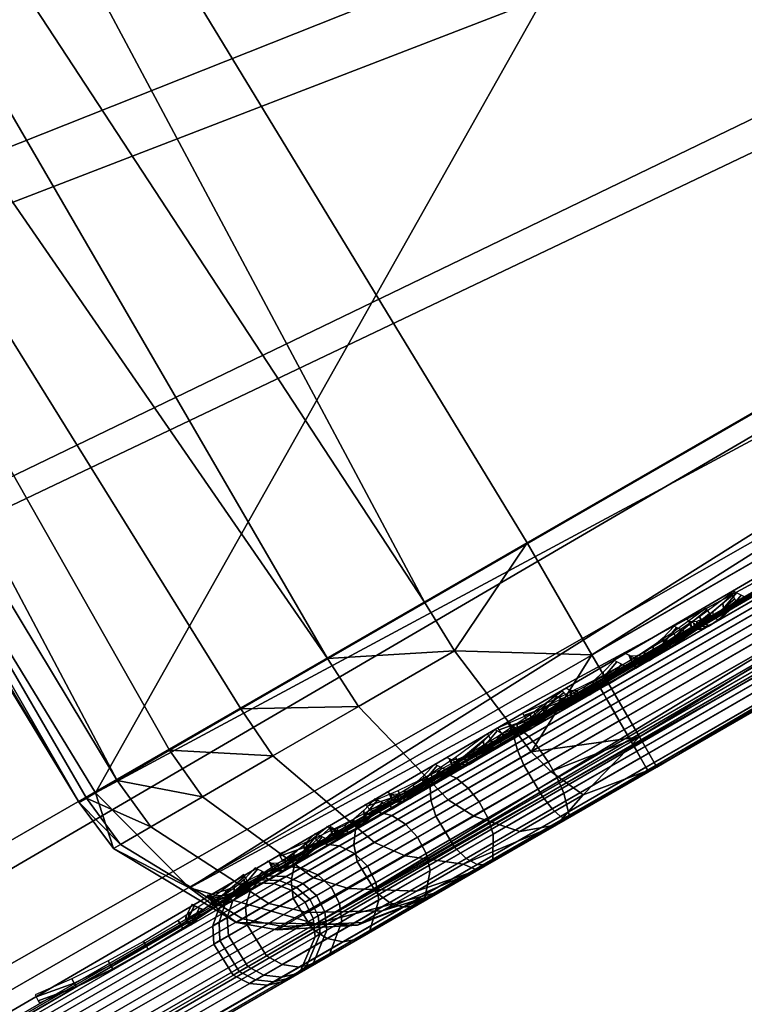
# Model space of a CAD drawing. Header units: inches. Extents: x 0 to 54.6, y -45.5 to 0.
# Tile 228 of 256: x 46.5 to 47.2, y -36 to -35.1. Entities that reach past the tile are written whole.
import ezdxf

# ---------------------------------------------------------------- set-up
doc = ezdxf.new("R2010")
doc.units = ezdxf.units.IN
doc.header["$LTSCALE"] = 0.03937
doc.header["$MEASUREMENT"] = 0
for name, color, linetype in [('A-FURN-3-ST', 151, 'Continuous'), ('A-FURN-3-ST-BK', 151, 'Continuous'), ('A-FURN-3-ST-SEAM', 250, 'Continuous'), ('A-FURN-3-STITCH', 15, 'Continuous')]:
    doc.layers.add(name, color=color, linetype=linetype)

msp = doc.modelspace()

# ---------------------------------------------------------------- meshes
at = {"layer": 'A-FURN-3-ST'}
mesh = msp.add_polyface(dxfattribs=at)
corners = [(50.34216, -33.89626, 5.125), (30.74314, -45.25044, 5.25), (30.72639, -45.22143, 5.125), (50.29641, -33.81702, 5.03349), (30.68064, -45.14219, 5.03349), (50.23391, -33.70876, 5), (30.61814, -45.03393, 5), (30.90904, -45.10013, 17.82031), (30.94959, -45.11727, 17.75622), (31.10011, -45.03035, 17.80906), (31.0708, -45.00666, 17.87714), (31.24602, -44.92143, 17.875), (31.26277, -44.95043, 17.75), (31.11916, -45.03334, 17.73366), (30.98109, -45.11306, 17.68525), (31.05277, -44.98726, 17.90692), (31.20027, -44.84218, 17.96651), (30.98069, -44.8886, 17.97274), (31.13777, -44.73393, 18), (30.9521, -44.84152, 17.97885), (30.80318, -44.9914, 17.9104), (30.77359, -44.94496, 17.91621), (30.63962, -45.08613, 17.8092), (30.60908, -45.04029, 17.81449), (30.8861, -45.08362, 17.84835), (49.77679, -34.11702, 17.96651), (49.82254, -34.19627, 17.875), (49.83929, -34.22527, 17.75), (29.74102, -43.61645, 5), (28.79832, -42.2417, 5), (27.79213, -40.91272, 5), (26.72466, -39.63244, 5), (25.59827, -38.40368, 5), (24.41544, -37.22915, 5), (23.17877, -36.11144, 5), (21.89101, -35.05302, 5), (20.55498, -34.05621, 5), (50.57542, -33.80027, 5.5), (30.52663, -45.37544, 5.5), (50.57542, -33.80027, 16.9), (30.52663, -45.37544, 16.9), (49.71429, -34.00877, 18), (30.24578, -43.29206, 18), (29.28707, -41.89366, 18), (28.26376, -40.54182, 18), (27.17811, -39.23952, 18), (26.03251, -37.98963, 18), (24.82949, -36.79491, 18), (23.57169, -35.65799, 18), (22.2619, -34.58139, 18), (20.90301, -33.56747, 18), (30.04711, -43.50881, 17.96252)]
mesh.append_faces([[corners[k] for k in face] for face in [(0, 1, 2), (3, 2, 4), (5, 4, 6), (7, 8, 9, 10), (10, 9, 11), (11, 9, 12), (12, 9, 13), (13, 9, 14), (10, 11, 15), (15, 11, 16), (15, 16, 17), (17, 16, 18), (17, 18, 19), (17, 19, 20), (20, 19, 21), (20, 21, 22), (22, 21, 23), (24, 7, 10, 15), (20, 24, 15, 17), (25, 18, 16), (26, 16, 11), (27, 11, 12), (6, 28, 5), (5, 28, 29), (5, 29, 30), (30, 31, 5), (5, 31, 32), (5, 32, 33), (33, 34, 5), (5, 34, 35), (5, 35, 36), (1, 37, 38), (38, 39, 40), (14, 12, 13), (18, 41, 42), (42, 41, 43), (43, 41, 44), (44, 41, 45), (45, 41, 46), (46, 41, 47), (47, 41, 48), (48, 41, 49), (49, 41, 50), (51, 21, 19), (42, 19, 18)]])
mesh = msp.add_polyface(dxfattribs=at)
corners = [(50.35891, -33.92527, 5.25), (30.74314, -45.25044, 5.25), (50.34216, -33.89626, 5.125), (30.72639, -45.22143, 5.125), (50.29641, -33.81702, 5.03349), (30.68064, -45.14219, 5.03349), (50.23391, -33.70876, 5), (50.42501, -33.66174, 5.04371), (49.90003, -33.90129, 17.97886), (49.71429, -34.00877, 18), (49.9266, -33.9497, 17.97284), (49.77679, -34.11702, 17.96651), (49.97613, -34.06163, 17.90712), (49.82254, -34.19627, 17.875), (49.98394, -34.08705, 17.87727), (49.98983, -34.12434, 17.80914), (50.14039, -34.0374, 17.75635), (50.14579, -33.99356, 17.82055), (50.27922, -33.95723, 17.67077), (50.29501, -33.90735, 17.72857), (50.40087, -33.88698, 17.5555), (50.42579, -33.8318, 17.60467), (50.35978, -33.92477, 17.50102), (50.24825, -33.98916, 17.60673), (50.12096, -34.06265, 17.68523), (49.9829, -34.14236, 17.73367), (49.83929, -34.22527, 17.75), (50.26794, -33.75225, 17.80955), (50.38748, -33.61922, 17.67779), (50.24323, -33.70269, 17.8146), (50.1042, -33.84697, 17.91054), (50.07859, -33.79796, 17.91618), (50.1429, -33.96526, 17.84867), (50.29668, -33.8764, 17.75389), (31.13777, -44.73393, 18), (31.20027, -44.84218, 17.96651), (31.24602, -44.92143, 17.875), (50.57542, -33.80027, 5.5), (50.57542, -33.80027, 16.9), (30.52663, -45.37544, 5.5), (30.52663, -45.37544, 16.9), (31.26277, -44.95043, 17.75), (50.56128, -33.80843, 17.06583), (50.51937, -33.83263, 17.22528), (50.45134, -33.8719, 17.37222)]
mesh.append_faces([[corners[k] for k in face] for face in [(0, 1, 2), (2, 3, 4), (4, 5, 6), (7, 4, 6), (8, 9, 10), (10, 9, 11), (10, 11, 12), (12, 11, 13), (12, 13, 14), (14, 13, 15), (14, 15, 16, 17), (17, 16, 18, 19), (19, 18, 20, 21), (22, 20, 23), (23, 20, 18), (23, 18, 24), (24, 18, 16), (24, 16, 25), (25, 16, 15), (25, 15, 26), (26, 15, 13), (27, 28, 29), (27, 29, 30), (30, 29, 31), (30, 31, 10), (10, 31, 8), (30, 10, 12, 32), (32, 12, 14, 17), (32, 17, 19, 33), (30, 32, 33, 27), (9, 34, 11), (11, 35, 13), (13, 36, 26), (0, 37, 1), (37, 38, 39), (40, 38, 41), (41, 38, 26), (26, 38, 42), (26, 42, 43), (43, 44, 26), (26, 44, 22), (26, 22, 23), (23, 24, 26), (26, 24, 25)]])
at = {"layer": 'A-FURN-3-ST-BK'}
mesh = msp.add_polyface(dxfattribs=at)
corners = [(46.89717, -35.63553, 18.0133), (46.99611, -35.57811, 18), (46.92595, -35.68253, 18.01935), (47.05861, -35.68636, 18.03349), (46.6332, -35.85232, 18.30031), (46.57111, -35.82479, 18.40772), (46.60067, -35.80763, 18.29774), (46.68304, -35.82341, 18.20229), (46.65117, -35.77832, 18.19846), (46.75104, -35.78397, 18.12013), (46.72005, -35.73834, 18.11527), (46.83342, -35.7362, 18.05798), (46.80348, -35.68992, 18.05237), (47, -35.78009, 18.08467), (46.92002, -35.82637, 18.11808), (47.01894, -35.79898, 18.11423), (46.94463, -35.84195, 18.14527), (46.84882, -35.86757, 18.17181), (45.94748, -33.85512, 18), (45.79504, -33.95181, 18.03372), (44.83571, -32.17218, 18), (44.3547, -32.32205, 18.6363), (44.42549, -32.45424, 18.45343), (45.50099, -34.04943, 18.6363), (45.52709, -34.12178, 18.45343), (46.56412, -35.82885, 18.52261), (45.56964, -34.09478, 18.27683), (45.66317, -34.03546, 18.13035), (46.58005, -35.8196, 18.6363), (44.46701, -32.42568, 18.27683), (44.68696, -32.27446, 18.03372), (44.55827, -32.36294, 18.13035), (48.6376, -32.16594, 31.54521)]
mesh.append_faces([[corners[k] for k in face] for face in [(0, 1, 2), (2, 1, 3), (4, 5, 6), (4, 6, 7), (7, 6, 8), (7, 8, 9), (9, 8, 10), (9, 10, 11), (11, 10, 12), (11, 12, 2), (2, 12, 0), (11, 2, 13, 14), (14, 13, 15, 16), (17, 9, 11, 14), (1, 0, 18), (18, 0, 19), (18, 19, 20), (21, 22, 23), (23, 22, 24), (23, 24, 25), (25, 24, 26), (25, 26, 5), (5, 26, 6), (6, 26, 27), (6, 27, 8), (8, 27, 10), (10, 27, 12), (12, 27, 19), (12, 19, 0), (25, 28, 23), (26, 24, 22, 29), (30, 19, 27, 31), (31, 27, 26, 29), (28, 32, 23)]])
mesh = msp.add_polyface(dxfattribs=at)
corners = [(49.74756, -33.99076, 31.54521), (46.58005, -35.8196, 18.6363), (48.19674, -34.94986, 25.089), (46.67053, -35.91116, 18.62707), (48.31317, -35.02226, 25.07069), (46.79226, -35.94601, 18.60214), (48.35159, -35.02998, 25.06236), (48.42673, -35.02692, 25.04348), (49.95978, -34.11723, 31.51105), (50.08034, -34.0861, 31.47705), (46.9128, -35.91488, 18.56815), (49.83803, -34.08235, 31.53598), (46.92595, -35.68253, 18.01935), (47.05861, -35.68636, 18.03349), (47, -35.78009, 18.08467), (47.10437, -35.76561, 18.125), (47.01894, -35.79898, 18.11423), (47.05028, -35.82151, 18.18181), (46.98897, -35.85693, 18.20739), (46.94463, -35.84195, 18.14527), (47.12111, -35.79461, 18.25), (47.02467, -35.8503, 18.27618), (46.99611, -35.57811, 18), (49.71429, -34.00877, 18), (49.77679, -34.11702, 18.03349), (49.82254, -34.19627, 18.125), (49.83929, -34.22527, 18.25), (48.60507, -32.18524, 18), (49.90025, -33.90165, 17.97886), (45.94748, -33.85512, 18), (48.6376, -32.16594, 31.54521)]
mesh.append_faces([[corners[k] for k in face] for face in [(0, 1, 2), (2, 1, 3), (2, 3, 4), (4, 3, 5), (4, 5, 6), (6, 5, 7), (6, 7, 8), (9, 7, 10), (10, 7, 5), (6, 8, 4), (4, 8, 11), (4, 11, 2), (2, 11, 0), (12, 13, 14), (14, 13, 15), (14, 15, 16), (16, 15, 17), (16, 17, 18, 19), (15, 20, 17), (17, 20, 21), (17, 21, 18), (22, 23, 13), (13, 23, 24), (13, 24, 15), (15, 24, 25), (15, 25, 20), (20, 25, 26), (27, 28, 23), (22, 29, 23), (23, 29, 27), (0, 30, 1), (10, 20, 9), (9, 20, 26), (10, 21, 20)]])
mesh = msp.add_polyface(dxfattribs=at)
corners = [(46.94463, -35.84195, 18.14527), (46.98897, -35.85693, 18.20739), (46.93439, -35.88845, 18.24855), (46.87849, -35.8802, 18.19518), (46.88934, -35.91447, 18.30294), (46.82391, -35.91176, 18.26112), (46.85632, -35.93355, 18.36783), (46.7839, -35.93489, 18.33978), (46.83699, -35.94471, 18.4397), (46.76048, -35.94844, 18.42691), (46.83242, -35.94735, 18.51477), (46.75495, -35.95164, 18.51791), (46.79226, -35.94601, 18.60214), (46.9128, -35.91488, 18.56815), (46.90833, -35.91747, 18.45386), (47.02467, -35.8503, 18.27618), (46.94841, -35.89432, 18.34923), (46.71584, -35.94452, 18.51928), (46.67053, -35.91116, 18.62707), (46.59712, -35.87324, 18.52232), (46.58005, -35.8196, 18.6363), (46.56412, -35.82885, 18.52261), (46.60402, -35.86924, 18.4089), (46.57111, -35.82479, 18.40772), (46.6332, -35.85232, 18.30031), (46.84882, -35.86757, 18.17181), (46.92002, -35.82637, 18.11808), (46.79007, -35.90157, 18.24282), (46.747, -35.92649, 18.32751), (46.72179, -35.94107, 18.42131), (46.75104, -35.78397, 18.12013), (46.68304, -35.82341, 18.20229)]
mesh.append_faces([[corners[k] for k in face] for face in [(0, 1, 2, 3), (3, 2, 4, 5), (5, 4, 6, 7), (7, 6, 8, 9), (9, 8, 10, 11), (11, 10, 12), (12, 10, 13), (13, 10, 14), (14, 10, 8), (14, 8, 6), (1, 15, 2), (15, 16, 2), (2, 16, 4), (4, 16, 6), (6, 16, 14), (11, 12, 17), (17, 12, 18), (17, 18, 19), (19, 18, 20), (19, 20, 21), (19, 21, 22), (22, 21, 23), (22, 23, 24), (3, 25, 26, 0), (25, 3, 5, 27), (27, 5, 7, 28), (28, 7, 9, 29), (29, 9, 11, 17), (30, 25, 27, 31), (31, 27, 28, 24), (24, 28, 29, 22), (22, 29, 17, 19), (14, 16, 13), (13, 16, 15)]])
at = {"layer": 'A-FURN-3-ST-SEAM'}
mesh = msp.add_polyface(dxfattribs=at)
corners = [(49.79514, -34.16602, 17.85626), (49.78824, -34.15408, 17.86752), (49.94094, -34.06592, 17.85115), (49.94605, -34.07888, 17.84008), (50.09656, -33.97607, 17.79962), (50.09987, -33.99008, 17.78915), (50.2465, -33.8895, 17.70966), (50.24806, -33.90452, 17.70024), (50.25543, -33.86954, 17.73687), (50.24897, -33.87726, 17.72231), (50.10049, -33.959, 17.82983), (50.0967, -33.96518, 17.81367), (49.93949, -34.05195, 17.88312), (49.93864, -34.05643, 17.86601), (49.78183, -34.14298, 17.9), (49.78356, -34.14597, 17.88263), (43.58951, -37.71812, 17.9), (50.25367, -33.92059, 17.69539), (50.10638, -34.00562, 17.78376), (49.9535, -34.09389, 17.83438), (49.80349, -34.18049, 17.85046), (43.61117, -37.75564, 17.85046), (43.60281, -37.74116, 17.85626), (43.62809, -37.78494, 17.85881), (43.62001, -37.77095, 17.85149), (49.81234, -34.19581, 17.85149), (49.82041, -34.2098, 17.85881), (49.9625, -34.10911, 17.83539), (49.97173, -34.12244, 17.8426), (50.11555, -34.02075, 17.78471), (50.12596, -34.03339, 17.79153), (50.26299, -33.93562, 17.69624), (50.27455, -33.94761, 17.70238), (50.2983, -33.95812, 17.72581), (50.14537, -34.04641, 17.81756), (49.98664, -34.13805, 17.87012), (49.8309, -34.22797, 17.88681), (43.63858, -37.80311, 17.88681), (43.63695, -37.80029, 17.92169), (43.63938, -37.80449, 17.90452), (49.8317, -34.22935, 17.90452), (49.82927, -34.22515, 17.92169), (49.99024, -34.13782, 17.88753), (49.99052, -34.13205, 17.90441), (50.15182, -34.04453, 17.83402), (50.15486, -34.03717, 17.84999), (50.29506, -33.88651, 17.7763), (50.28332, -33.8751, 17.76948), (50.12231, -33.96806, 17.86609), (50.13279, -33.9802, 17.87367), (49.95519, -34.06455, 17.92143), (49.96435, -34.07744, 17.92944), (49.79121, -34.15922, 17.939), (49.79909, -34.17286, 17.94716), (43.59888, -37.73436, 17.939), (43.60676, -37.748, 17.94716), (50.2711, -33.86865, 17.75821), (50.11217, -33.96041, 17.85357), (49.94721, -34.05565, 17.90819), (49.78536, -34.14909, 17.92554), (43.59304, -37.72423, 17.92554), (43.62429, -37.77837, 17.94586), (49.81662, -34.20323, 17.94586), (49.98168, -34.10793, 17.92817), (50.14991, -34.01081, 17.87246), (50.31198, -33.91723, 17.77522), (43.63175, -37.79128, 17.93618), (49.82407, -34.21614, 17.93618), (49.9876, -34.12172, 17.91865), (50.15427, -34.02549, 17.86346), (50.30748, -33.95466, 17.74063)]
mesh.append_faces([[corners[k] for k in face] for face in [(0, 1, 2, 3), (3, 2, 4, 5), (5, 4, 6, 7), (8, 9, 10), (10, 9, 11), (10, 11, 12), (12, 11, 13), (12, 13, 14), (14, 13, 15), (14, 15, 16), (7, 17, 18, 5), (5, 18, 19, 3), (3, 19, 20, 0), (0, 20, 21, 22), (23, 24, 25, 26), (26, 25, 27, 28), (28, 27, 29, 30), (30, 29, 31, 32), (32, 33, 34, 30), (30, 34, 35, 28), (28, 35, 36, 26), (26, 36, 37, 23), (38, 39, 40, 41), (41, 40, 42, 43), (43, 42, 44, 45), (46, 47, 48, 49), (49, 48, 50, 51), (51, 50, 52, 53), (53, 52, 54, 55), (47, 56, 57, 48), (48, 57, 58, 50), (50, 58, 59, 52), (56, 8, 57), (57, 8, 10), (57, 10, 58), (58, 10, 12), (58, 12, 59), (59, 12, 14), (59, 14, 60), (55, 61, 62, 53), (53, 62, 63, 51), (51, 63, 64, 49), (49, 64, 65, 46), (61, 66, 67, 62), (62, 67, 68, 63), (63, 68, 69, 64), (66, 38, 41, 67), (67, 41, 43, 68), (68, 43, 45, 69), (1, 15, 13, 2), (2, 13, 11, 4), (4, 11, 9, 6), (24, 21, 20, 25), (25, 20, 19, 27), (27, 19, 18, 29), (29, 18, 17, 31), (39, 37, 36, 40), (40, 36, 35, 42), (42, 35, 34, 44), (44, 34, 33, 70)]])
mesh = msp.add_polyface(dxfattribs=at)
corners = [(49.93873, -34.06719, 31.5102), (49.95501, -34.07371, 31.50712), (47.83822, -35.29584, 22.90059), (47.82195, -35.28932, 22.90367), (48.88207, -34.67725, 18.13248), (48.88896, -34.68919, 18.14374), (49.79514, -34.16602, 18.14374), (49.78824, -34.15408, 18.13248), (49.81234, -34.19581, 18.14851), (49.80349, -34.18049, 18.14954), (48.89732, -34.70367, 18.14954), (48.90616, -34.71899, 18.14851), (47.8594, -35.32334, 22.89929), (47.85141, -35.30753, 22.89901), (49.9682, -34.0854, 31.50554), (49.97618, -34.10121, 31.50582), (49.97816, -34.11873, 31.50782), (47.86137, -35.34086, 22.90129), (48.91424, -34.73298, 18.14119), (49.82041, -34.2098, 18.14119), (49.8317, -34.22935, 18.09548), (49.8309, -34.22797, 18.11319), (48.92473, -34.75115, 18.11319), (48.92553, -34.75253, 18.09548), (47.11239, -35.79751, 18.11319), (47.11319, -35.79889, 18.09548), (47.83458, -35.38239, 22.91378), (47.84853, -35.37249, 22.90894), (49.96532, -34.15036, 31.51547), (49.95137, -34.16026, 31.52031), (49.93464, -34.16432, 31.525), (47.81785, -35.38644, 22.91847), (48.9231, -34.74833, 18.07831), (49.82927, -34.22515, 18.07831), (49.91531, -34.08757, 18.052), (49.92231, -34.10171, 18.04391), (49.79909, -34.17286, 18.05284), (49.79121, -34.15922, 18.061), (48.89291, -34.69604, 18.05284), (48.88504, -34.6824, 18.061), (47.76536, -35.32884, 22.9232), (47.76644, -35.3464, 22.92543), (49.88323, -34.12428, 31.53196), (49.88215, -34.10671, 31.52973), (49.88752, -34.09011, 31.52605), (47.77073, -35.31224, 22.91952), (48.87919, -34.67227, 18.07446), (49.78536, -34.14909, 18.07446), (49.9109, -34.07661, 18.06536), (49.78183, -34.14298, 18.1), (48.87566, -34.66615, 18.1), (47.06332, -35.71251, 18.1), (47.78848, -35.29384, 22.91254), (49.90526, -34.07171, 31.51907), (49.78356, -34.14597, 18.11737), (49.9101, -34.06892, 18.0907), (48.87739, -34.66914, 18.11737), (47.06504, -35.7155, 18.11737), (47.80467, -35.28848, 22.9078), (49.92146, -34.06635, 31.51433), (49.90185, -34.15402, 31.5316), (47.78506, -35.37615, 22.92507), (48.91045, -34.72641, 18.05414), (49.81662, -34.20323, 18.05414), (49.91737, -34.16227, 31.52896), (47.80058, -35.3844, 22.92243), (48.9179, -34.73931, 18.06382), (49.82407, -34.21614, 18.06382), (49.91998, -34.07802, 18.12293), (49.91368, -34.07084, 18.10793)]
mesh.append_faces([[corners[k] for k in face] for face in [(0, 1, 2, 3), (4, 5, 6, 7), (8, 9, 10, 11), (12, 13, 14, 15), (15, 16, 17, 12), (11, 18, 19, 8), (20, 21, 22, 23), (23, 22, 24, 25), (26, 27, 28, 29), (29, 30, 31, 26), (23, 32, 33, 20), (34, 35, 36, 37), (37, 36, 38, 39), (40, 41, 42, 43), (43, 44, 45, 40), (39, 46, 47, 37), (37, 47, 48, 34), (49, 48, 47), (49, 47, 50), (50, 47, 46), (50, 46, 51), (52, 45, 53), (53, 45, 44), (54, 55, 49), (54, 49, 56), (56, 49, 50), (56, 50, 57), (58, 52, 59), (59, 52, 53), (60, 42, 41, 61), (62, 38, 36, 63), (64, 60, 61, 65), (66, 62, 63, 67), (30, 64, 65, 31), (32, 66, 67, 33), (16, 28, 27, 17), (18, 22, 21, 19), (1, 14, 13, 2), (5, 10, 9, 6), (59, 0, 3, 58), (56, 4, 7, 54), (54, 7, 68, 69)]])
mesh = msp.add_polyface(dxfattribs=at)
corners = [(31.05813, -44.98383, 17.83805), (31.04935, -44.97298, 17.8491), (31.21126, -44.8795, 17.86752), (31.21816, -44.89144, 17.85626), (37.40359, -41.30436, 17.86752), (37.41048, -41.3163, 17.85626), (43.59592, -37.72922, 17.86752), (43.60281, -37.74116, 17.85626), (49.78824, -34.15408, 17.86752), (49.79514, -34.16602, 17.85626), (43.58951, -37.71812, 17.9), (49.78356, -34.14597, 17.88263), (43.59123, -37.72111, 17.88263), (37.39718, -41.29326, 17.9), (37.39891, -41.29625, 17.88263), (31.20486, -44.8684, 17.9), (31.20658, -44.87139, 17.88263), (31.04452, -44.96097, 17.88252), (31.04214, -44.96633, 17.86392), (31.03751, -44.96502, 17.88096), (43.61117, -37.75564, 17.85046), (37.41884, -41.33078, 17.85046), (31.22652, -44.90592, 17.85046), (31.06746, -44.99775, 17.83236), (31.08298, -45.02786, 17.84056), (31.07613, -45.01316, 17.83337), (31.23536, -44.92123, 17.85149), (31.24344, -44.93522, 17.85881), (37.42768, -41.34609, 17.85149), (37.43576, -41.36008, 17.85881), (43.62001, -37.77095, 17.85149), (43.62809, -37.78494, 17.85881), (43.63858, -37.80311, 17.88681), (37.44625, -41.37825, 17.88681), (31.25393, -44.95339, 17.88681), (31.08879, -45.04874, 17.86802), (30.92688, -45.14221, 17.8117), (30.92567, -45.11869, 17.78583), (31.08132, -45.04928, 17.90224), (31.08662, -45.05183, 17.8854), (31.25472, -44.95477, 17.90452), (31.2523, -44.95057, 17.92169), (37.44705, -41.37963, 17.90452), (37.44462, -41.37543, 17.92169), (43.63938, -37.80449, 17.90452), (43.63695, -37.80029, 17.92169), (43.60676, -37.748, 17.94716), (43.59888, -37.73436, 17.939), (37.40656, -41.3095, 17.939), (37.41443, -41.32314, 17.94716), (31.21423, -44.88464, 17.939), (31.22211, -44.89828, 17.94716), (31.04036, -44.98503, 17.91922), (31.04687, -44.99945, 17.92722), (49.79121, -34.15922, 17.939), (49.78536, -34.14909, 17.92554), (43.59304, -37.72423, 17.92554), (37.40071, -41.29937, 17.92554), (31.20839, -44.87451, 17.92554), (31.03677, -44.9736, 17.90601), (49.78183, -34.14298, 17.9), (31.06462, -45.0297, 17.92594), (31.23964, -44.92865, 17.94586), (37.43197, -41.35351, 17.94586), (43.62429, -37.77837, 17.94586), (31.07369, -45.04167, 17.91645), (31.24709, -44.94156, 17.93618), (37.43942, -41.36642, 17.93618), (43.63175, -37.79128, 17.93618)]
mesh.append_faces([[corners[k] for k in face] for face in [(0, 1, 2, 3), (3, 2, 4, 5), (5, 4, 6, 7), (7, 6, 8, 9), (10, 11, 12), (10, 12, 13), (13, 12, 14), (13, 14, 15), (15, 14, 16), (15, 16, 17), (17, 16, 18), (17, 18, 19), (7, 20, 21, 5), (5, 21, 22, 3), (3, 22, 23, 0), (24, 25, 26, 27), (27, 26, 28, 29), (29, 28, 30, 31), (31, 32, 33, 29), (29, 33, 34, 27), (27, 34, 35, 24), (24, 35, 36, 37), (38, 39, 40, 41), (41, 40, 42, 43), (43, 42, 44, 45), (46, 47, 48, 49), (49, 48, 50, 51), (51, 50, 52, 53), (54, 55, 56, 47), (47, 56, 57, 48), (48, 57, 58, 50), (50, 58, 59, 52), (56, 60, 10), (56, 10, 57), (57, 10, 13), (57, 13, 58), (58, 13, 15), (58, 15, 17), (58, 17, 59), (59, 17, 19), (53, 61, 62, 51), (51, 62, 63, 49), (49, 63, 64, 46), (61, 65, 66, 62), (62, 66, 67, 63), (63, 67, 68, 64), (65, 38, 41, 66), (66, 41, 43, 67), (67, 43, 45, 68), (1, 18, 16, 2), (2, 16, 14, 4), (4, 14, 12, 6), (6, 12, 11, 8), (25, 23, 22, 26), (26, 22, 21, 28), (28, 21, 20, 30), (39, 35, 34, 40), (40, 34, 33, 42), (42, 33, 32, 44)]])
mesh = msp.add_polyface(dxfattribs=at)
corners = [(47.82195, -35.28932, 22.90367), (47.83822, -35.29584, 22.90059), (46.77983, -35.90691, 18.59733), (46.76355, -35.90038, 18.6004), (47.06972, -35.72361, 18.13248), (47.07662, -35.73555, 18.14374), (48.88896, -34.68919, 18.14374), (48.88207, -34.67725, 18.13248), (48.90616, -34.71899, 18.14851), (48.89732, -34.70367, 18.14954), (47.08498, -35.75003, 18.14954), (47.09382, -35.76534, 18.14851), (47.01641, -35.78962, 18.15862), (47.02505, -35.80504, 18.15762), (46.801, -35.9344, 18.59602), (46.79302, -35.9186, 18.59574), (47.85141, -35.30753, 22.89901), (47.8594, -35.32334, 22.89929), (47.86137, -35.34086, 22.90129), (46.80298, -35.95192, 18.59803), (47.0317, -35.81987, 18.15049), (47.1019, -35.77934, 18.14119), (48.91424, -34.73298, 18.14119), (47.11319, -35.79889, 18.09548), (47.11239, -35.79751, 18.11319), (47.03671, -35.8412, 18.12321), (47.03405, -35.84458, 18.10596), (46.77619, -35.99345, 18.61051), (46.79014, -35.98356, 18.60568), (47.84853, -35.37249, 22.90894), (47.83458, -35.38239, 22.91378), (47.81785, -35.38644, 22.91847), (46.75945, -35.99751, 18.6152), (47.02826, -35.84231, 18.08924), (47.11076, -35.79468, 18.07831), (48.9231, -34.74833, 18.07831), (48.92553, -34.75253, 18.09548), (48.88504, -34.6824, 18.061), (48.89291, -34.69604, 18.05284), (47.08057, -35.74239, 18.05284), (47.07269, -35.72875, 18.061), (46.70697, -35.9399, 18.61993), (46.70805, -35.95747, 18.62216), (47.76644, -35.3464, 22.92543), (47.76536, -35.32884, 22.9232), (47.77073, -35.31224, 22.91952), (46.71234, -35.9233, 18.61626), (47.06685, -35.71863, 18.07446), (48.87919, -34.67227, 18.07446), (47.06332, -35.71251, 18.1), (46.98507, -35.75769, 18.11036), (46.73008, -35.9049, 18.60928), (47.78848, -35.29384, 22.91254), (47.06504, -35.7155, 18.11737), (48.87566, -34.66615, 18.1), (46.99019, -35.75872, 18.12728), (46.74628, -35.89954, 18.60453), (47.80467, -35.28848, 22.9078), (47.78506, -35.37615, 22.92507), (46.72667, -35.98721, 18.62181), (47.01088, -35.82313, 18.0657), (46.99309, -35.7929, 18.06443), (47.0981, -35.77277, 18.05414), (48.91045, -34.72641, 18.05414), (47.80058, -35.3844, 22.92243), (46.74218, -35.99546, 18.61916), (47.02022, -35.83494, 18.07513), (47.10555, -35.78567, 18.06382), (48.9179, -34.73931, 18.06382), (48.92473, -34.75115, 18.11319), (47.00692, -35.77579, 18.15297), (48.87739, -34.66914, 18.11737)]
mesh.append_faces([[corners[k] for k in face] for face in [(0, 1, 2, 3), (4, 5, 6, 7), (8, 9, 10, 11), (11, 10, 12, 13), (14, 15, 16, 17), (17, 18, 19, 14), (13, 20, 21, 11), (11, 21, 22, 8), (23, 24, 25, 26), (27, 28, 29, 30), (30, 31, 32, 27), (26, 33, 34, 23), (23, 34, 35, 36), (37, 38, 39, 40), (41, 42, 43, 44), (44, 45, 46, 41), (40, 47, 48, 37), (49, 48, 47), (49, 47, 50), (51, 46, 52), (52, 46, 45), (53, 54, 49), (53, 49, 55), (56, 51, 57), (57, 51, 52), (58, 43, 42, 59), (60, 61, 39, 62), (62, 39, 38, 63), (64, 58, 59, 65), (66, 60, 62, 67), (67, 62, 63, 68), (31, 64, 65, 32), (33, 66, 67, 34), (34, 67, 68, 35), (18, 29, 28, 19), (20, 25, 24, 21), (21, 24, 69, 22), (1, 16, 15, 2), (70, 12, 10, 5), (5, 10, 9, 6), (57, 0, 3, 56), (53, 4, 7, 71)]])
mesh = msp.add_polyface(dxfattribs=at)
corners = [(46.86567, -35.84142, 18.21795), (46.87882, -35.84975, 18.22659), (46.93915, -35.81492, 18.1811), (46.92791, -35.80549, 18.17102), (47.00692, -35.77579, 18.15297), (46.99782, -35.76512, 18.14201), (47.07662, -35.73555, 18.14374), (47.06972, -35.72361, 18.13248), (47.02505, -35.80504, 18.15762), (47.01641, -35.78962, 18.15862), (46.94974, -35.82811, 18.18629), (46.95819, -35.84365, 18.18537), (46.8904, -35.86237, 18.23104), (46.89867, -35.87801, 18.23025), (46.84209, -35.89027, 18.28967), (46.85022, -35.90599, 18.28905), (46.85322, -35.92291, 18.28465), (46.90268, -35.89436, 18.22463), (46.96344, -35.85928, 18.17881), (47.0317, -35.81987, 18.15049), (47.03405, -35.84458, 18.10596), (47.03671, -35.8412, 18.12321), (46.96313, -35.88368, 18.15375), (46.95709, -35.88901, 18.1379), (46.89762, -35.9215, 18.20314), (46.88859, -35.92856, 18.18955), (46.87663, -35.92986, 18.17637), (46.94804, -35.88863, 18.12253), (47.02826, -35.84231, 18.08924), (47.07269, -35.72875, 18.061), (47.08057, -35.74239, 18.05284), (46.99309, -35.7929, 18.06443), (46.98681, -35.77834, 18.07238), (46.90802, -35.84201, 18.09973), (46.90329, -35.82656, 18.10703), (46.8323, -35.88573, 18.15683), (46.82895, -35.86948, 18.16309), (46.83058, -35.85504, 18.17342), (46.90264, -35.81343, 18.11909), (46.9836, -35.76669, 18.08549), (47.06685, -35.71863, 18.07446), (46.98507, -35.75769, 18.11036), (46.90896, -35.80163, 18.14195), (46.84123, -35.84073, 18.19302), (46.99019, -35.75872, 18.12728), (47.06332, -35.71251, 18.1), (46.91739, -35.80075, 18.15749), (46.8526, -35.83816, 18.20635), (46.85056, -35.91569, 18.15783), (46.92606, -35.8721, 18.1009), (47.01088, -35.82313, 18.0657), (46.86338, -35.92549, 18.16525), (46.93725, -35.88285, 18.10956), (47.02022, -35.83494, 18.07513), (46.8443, -35.95229, 18.26785), (47.06504, -35.7155, 18.11737)]
mesh.append_faces([[corners[k] for k in face] for face in [(0, 1, 2, 3), (3, 2, 4, 5), (5, 4, 6, 7), (8, 9, 10, 11), (11, 10, 12, 13), (13, 12, 14, 15), (15, 16, 17, 13), (13, 17, 18, 11), (11, 18, 19, 8), (20, 21, 22, 23), (23, 22, 24, 25), (25, 26, 27, 23), (23, 27, 28, 20), (29, 30, 31, 32), (32, 31, 33, 34), (34, 33, 35, 36), (36, 37, 38, 34), (34, 38, 39, 32), (32, 39, 40, 29), (41, 40, 39), (41, 39, 42), (42, 39, 38), (42, 38, 43), (44, 45, 41), (44, 41, 46), (46, 41, 42), (46, 42, 47), (47, 42, 43), (48, 35, 33, 49), (49, 33, 31, 50), (51, 48, 49, 52), (52, 49, 50, 53), (26, 51, 52, 27), (27, 52, 53, 28), (16, 54, 24, 17), (17, 24, 22, 18), (18, 22, 21, 19), (1, 12, 10, 2), (2, 10, 9, 4), (47, 0, 3, 46), (46, 3, 5, 44), (44, 5, 7, 55)]])
mesh = msp.add_polyface(dxfattribs=at)
corners = [(46.75689, -35.90423, 18.43234), (46.77336, -35.91064, 18.43441), (46.79419, -35.89861, 18.35633), (46.77837, -35.89183, 18.35179), (46.82971, -35.87811, 18.28619), (46.81501, -35.87067, 18.27943), (46.87882, -35.84975, 18.22659), (46.86567, -35.84142, 18.21795), (46.85022, -35.90599, 18.28905), (46.84209, -35.89027, 18.28967), (46.80715, -35.91044, 18.35867), (46.81517, -35.92622, 18.35826), (46.78666, -35.92227, 18.43548), (46.79463, -35.93808, 18.43529), (46.78194, -35.92499, 18.51703), (46.7899, -35.94081, 18.51708), (46.79302, -35.9186, 18.59574), (46.801, -35.9344, 18.59602), (46.80298, -35.95192, 18.59803), (46.79164, -35.95847, 18.51744), (46.79647, -35.95568, 18.43394), (46.81744, -35.94357, 18.3553), (46.85322, -35.92291, 18.28465), (46.88859, -35.92856, 18.18955), (46.89762, -35.9215, 18.20314), (46.8443, -35.95229, 18.26785), (46.83283, -35.96075, 18.25722), (46.80574, -35.97455, 18.34401), (46.7925, -35.98404, 18.33687), (46.78313, -35.98761, 18.42878), (46.76885, -35.99769, 18.42552), (46.77792, -35.99061, 18.5188), (46.76341, -36.00083, 18.51966), (46.79014, -35.98356, 18.60568), (46.77619, -35.99345, 18.61051), (46.77646, -35.98769, 18.32994), (46.8185, -35.96342, 18.24692), (46.87663, -35.92986, 18.17637), (46.82895, -35.86948, 18.16309), (46.8323, -35.88573, 18.15683), (46.77066, -35.92132, 18.23163), (46.76844, -35.90442, 18.23653), (46.77192, -35.8889, 18.24461), (46.83058, -35.85504, 18.17342), (46.84123, -35.84073, 18.19302), (46.90264, -35.81343, 18.11909), (46.78647, -35.87235, 18.25936), (46.8526, -35.83816, 18.20635), (46.79985, -35.86861, 18.27036), (46.76171, -35.89063, 18.3457), (46.7891, -35.95117, 18.23241), (46.85056, -35.91569, 18.15783), (46.75977, -35.98531, 18.3241), (46.74465, -35.97683, 18.3202), (46.80326, -35.9602, 18.23822), (46.86338, -35.92549, 18.16525), (46.77983, -35.90691, 18.59733), (46.76857, -35.9134, 18.51731), (46.8904, -35.86237, 18.23104)]
mesh.append_faces([[corners[k] for k in face] for face in [(0, 1, 2, 3), (3, 2, 4, 5), (5, 4, 6, 7), (8, 9, 10, 11), (11, 10, 12, 13), (13, 12, 14, 15), (15, 14, 16, 17), (17, 18, 19, 15), (15, 19, 20, 13), (13, 20, 21, 11), (11, 21, 22, 8), (23, 24, 25, 26), (26, 25, 27, 28), (28, 27, 29, 30), (30, 29, 31, 32), (32, 31, 33, 34), (28, 35, 36, 26), (26, 36, 37, 23), (38, 39, 40, 41), (41, 42, 43, 38), (44, 45, 43), (44, 43, 46), (46, 43, 42), (47, 44, 48), (48, 44, 46), (48, 46, 49), (50, 40, 39, 51), (52, 53, 50, 54), (54, 50, 51, 55), (35, 52, 54, 36), (36, 54, 55, 37), (18, 33, 31, 19), (19, 31, 29, 20), (20, 29, 27, 21), (21, 27, 25, 22), (56, 16, 14, 57), (57, 14, 12, 1), (1, 12, 10, 2), (2, 10, 9, 4), (4, 9, 58, 6), (49, 3, 5, 48), (48, 5, 7, 47)]])
mesh = msp.add_polyface(dxfattribs=at)
corners = [(46.76355, -35.90038, 18.6004), (46.77983, -35.90691, 18.59733), (46.76857, -35.9134, 18.51731), (46.75194, -35.90709, 18.51786), (46.77336, -35.91064, 18.43441), (46.75689, -35.90423, 18.43234), (46.77619, -35.99345, 18.61051), (46.75945, -35.99751, 18.6152), (46.74613, -36.0052, 18.52049), (46.76341, -36.00083, 18.51966), (46.75181, -36.00192, 18.42236), (46.76885, -35.99769, 18.42552), (46.77646, -35.98769, 18.32994), (46.7925, -35.98404, 18.33687), (46.76844, -35.90442, 18.23653), (46.77066, -35.92132, 18.23163), (46.72608, -35.94706, 18.31967), (46.72467, -35.92969, 18.32296), (46.69994, -35.96215, 18.41767), (46.69901, -35.9445, 18.41918), (46.69392, -35.96562, 18.52173), (46.6931, -35.94791, 18.52134), (46.70805, -35.95747, 18.62216), (46.70697, -35.9399, 18.61993), (46.71234, -35.9233, 18.61626), (46.69889, -35.93107, 18.52068), (46.70462, -35.92776, 18.42165), (46.7295, -35.9134, 18.32839), (46.77192, -35.8889, 18.24461), (46.78647, -35.87235, 18.25936), (46.74651, -35.89542, 18.33792), (46.72283, -35.90909, 18.42636), (46.71745, -35.9122, 18.51949), (46.73008, -35.9049, 18.60928), (46.76171, -35.89063, 18.3457), (46.73934, -35.90355, 18.42955), (46.73419, -35.90652, 18.5186), (46.74628, -35.89954, 18.60453), (46.72667, -35.98721, 18.62181), (46.71258, -35.99535, 18.52167), (46.71858, -35.99188, 18.41791), (46.74465, -35.97683, 18.3202), (46.7891, -35.95117, 18.23241), (46.74218, -35.99546, 18.61916), (46.7284, -36.00342, 18.5212), (46.73427, -36.00003, 18.4197), (46.75977, -35.98531, 18.3241), (46.77837, -35.89183, 18.35179)]
mesh.append_faces([[corners[k] for k in face] for face in [(0, 1, 2, 3), (3, 2, 4, 5), (6, 7, 8, 9), (9, 8, 10, 11), (11, 10, 12, 13), (14, 15, 16, 17), (17, 16, 18, 19), (19, 18, 20, 21), (21, 20, 22, 23), (23, 24, 25, 21), (21, 25, 26, 19), (19, 26, 27, 17), (17, 27, 28, 14), (29, 28, 30), (30, 28, 27), (30, 27, 31), (31, 27, 26), (31, 26, 32), (32, 26, 25), (32, 25, 33), (33, 25, 24), (34, 29, 30), (34, 30, 35), (35, 30, 31), (35, 31, 36), (36, 31, 32), (36, 32, 37), (37, 32, 33), (38, 22, 20, 39), (39, 20, 18, 40), (40, 18, 16, 41), (41, 16, 15, 42), (43, 38, 39, 44), (44, 39, 40, 45), (45, 40, 41, 46), (7, 43, 44, 8), (8, 44, 45, 10), (10, 45, 46, 12), (37, 0, 3, 36), (36, 3, 5, 35), (35, 5, 47, 34)]])
at = {"layer": 'A-FURN-3-STITCH'}
mesh = msp.add_polymesh((7, 4), dxfattribs=at)
for k, corner in enumerate([(46.9919, -35.74302, 17.95579), (46.99295, -35.74489, 17.9543), (46.99506, -35.74865, 17.95138), (46.99613, -35.75054, 17.94995), (47.02734, -35.7275, 17.96146), (47.02971, -35.73154, 17.96373), (47.03182, -35.7353, 17.96081), (47.03156, -35.73502, 17.95562), (47.0623, -35.71029, 17.96462), (47.06468, -35.71433, 17.96689), (47.06679, -35.71809, 17.96397), (47.06653, -35.71781, 17.95878), (47.09658, -35.69149, 17.96524), (47.09896, -35.69553, 17.96751), (47.10107, -35.69929, 17.96459), (47.10081, -35.69901, 17.9594), (47.12997, -35.67123, 17.96332), (47.13234, -35.67526, 17.96559), (47.13446, -35.67902, 17.96267), (47.1342, -35.67874, 17.95748), (47.16225, -35.64961, 17.95887), (47.16462, -35.65365, 17.96114), (47.16674, -35.65741, 17.95822), (47.16648, -35.65713, 17.95303), (47.19323, -35.62679, 17.95192), (47.1943, -35.62869, 17.9505), (47.19641, -35.63245, 17.94758), (47.19746, -35.63431, 17.94608)]):
    mesh.set_mesh_vertex(divmod(k, 4), corner)
mesh = msp.add_polymesh((7, 4), dxfattribs=at)
for k, corner in enumerate([(47.14951, -35.65203, 20.4947), (47.15183, -35.65316, 20.49436), (47.15644, -35.65547, 20.49369), (47.15874, -35.65665, 20.49336), (47.15396, -35.6544, 20.53347), (47.15439, -35.65956, 20.534), (47.159, -35.66187, 20.53333), (47.16319, -35.65902, 20.53213), (47.15977, -35.65402, 20.57214), (47.1602, -35.65918, 20.57266), (47.16482, -35.66149, 20.57199), (47.16901, -35.65864, 20.5708), (47.16691, -35.65089, 20.61046), (47.16734, -35.65605, 20.61098), (47.17196, -35.65837, 20.61031), (47.17615, -35.65551, 20.60911), (47.17533, -35.64504, 20.64819), (47.17576, -35.6502, 20.64871), (47.18037, -35.65251, 20.64804), (47.18457, -35.64966, 20.64685), (47.18498, -35.63649, 20.68511), (47.1854, -35.64166, 20.68563), (47.19002, -35.64397, 20.68496), (47.19421, -35.64112, 20.68376), (47.1958, -35.62531, 20.72098), (47.19808, -35.62651, 20.72065), (47.2027, -35.62882, 20.71998), (47.20503, -35.62993, 20.71964)]):
    mesh.set_mesh_vertex(divmod(k, 4), corner)
mesh = msp.add_polymesh((7, 4), dxfattribs=at)
for k, corner in enumerate([(46.97282, -35.764, 18.07372), (46.97161, -35.76219, 18.07229), (46.9692, -35.7586, 18.06938), (46.968, -35.75682, 18.06791), (47.00746, -35.74893, 18.06361), (47.0072, -35.74952, 18.05844), (47.00479, -35.74593, 18.05553), (47.00264, -35.74176, 18.0578), (47.04188, -35.73204, 18.05595), (47.04162, -35.73262, 18.05078), (47.03921, -35.72903, 18.04787), (47.03706, -35.72486, 18.05014), (47.07587, -35.71341, 18.05078), (47.07561, -35.71399, 18.04562), (47.0732, -35.7104, 18.04271), (47.07105, -35.70623, 18.04497), (47.10922, -35.69316, 18.04815), (47.10895, -35.69375, 18.04298), (47.10655, -35.69016, 18.04007), (47.1044, -35.68599, 18.04233), (47.14172, -35.67142, 18.04805), (47.14146, -35.67201, 18.04289), (47.13905, -35.66842, 18.03998), (47.1369, -35.66425, 18.04224), (47.17317, -35.64833, 18.0505), (47.17198, -35.64656, 18.04901), (47.16957, -35.64297, 18.0461), (47.16836, -35.64115, 18.04469)]):
    mesh.set_mesh_vertex(divmod(k, 4), corner)
mesh = msp.add_polymesh((7, 4), dxfattribs=at)
for k, corner in enumerate([(47.09178, -35.68536, 20.25998), (47.0941, -35.68649, 20.25963), (47.09871, -35.6888, 20.25896), (47.10101, -35.68998, 20.25863), (47.09623, -35.68773, 20.29875), (47.09666, -35.69289, 20.29927), (47.10127, -35.6952, 20.2986), (47.10546, -35.69235, 20.29741), (47.10204, -35.68735, 20.33742), (47.10247, -35.69251, 20.33794), (47.10709, -35.69482, 20.33727), (47.11128, -35.69197, 20.33607), (47.10918, -35.68422, 20.37573), (47.10961, -35.68938, 20.37626), (47.11422, -35.6917, 20.37558), (47.11842, -35.68884, 20.37439), (47.1176, -35.67837, 20.41347), (47.11803, -35.68353, 20.41399), (47.12264, -35.68584, 20.41332), (47.12683, -35.68299, 20.41212), (47.12725, -35.66982, 20.45038), (47.12767, -35.67499, 20.45091), (47.13229, -35.6773, 20.45023), (47.13648, -35.67445, 20.44904), (47.13806, -35.65864, 20.48626), (47.14035, -35.65984, 20.48593), (47.14497, -35.66215, 20.48526), (47.1473, -35.66327, 20.48491)]):
    mesh.set_mesh_vertex(divmod(k, 4), corner)
mesh = msp.add_polymesh((7, 4), dxfattribs=at)
for k, corner in enumerate([(47.03404, -35.71869, 20.02525), (47.03637, -35.71982, 20.02491), (47.04098, -35.72213, 20.02424), (47.04328, -35.72332, 20.02391), (47.0385, -35.72106, 20.06403), (47.03892, -35.72622, 20.06455), (47.04354, -35.72853, 20.06388), (47.04773, -35.72568, 20.06268), (47.04431, -35.72068, 20.10269), (47.04474, -35.72584, 20.10322), (47.04936, -35.72815, 20.10254), (47.05355, -35.7253, 20.10135), (47.05145, -35.71755, 20.14101), (47.05188, -35.72271, 20.14153), (47.05649, -35.72503, 20.14086), (47.06068, -35.72218, 20.13967), (47.05987, -35.7117, 20.17874), (47.0603, -35.71686, 20.17927), (47.06491, -35.71917, 20.17859), (47.0691, -35.71632, 20.1774), (47.06952, -35.70315, 20.21566), (47.06994, -35.70832, 20.21618), (47.07456, -35.71063, 20.21551), (47.07875, -35.70778, 20.21432), (47.08033, -35.69197, 20.25153), (47.08262, -35.69317, 20.25121), (47.08724, -35.69549, 20.25054), (47.08957, -35.6966, 20.25019)]):
    mesh.set_mesh_vertex(divmod(k, 4), corner)
mesh = msp.add_polymesh((7, 4), dxfattribs=at)
for k, corner in enumerate([(47.02999, -35.72103, 18.03955), (47.03149, -35.72264, 18.04095), (47.03448, -35.72589, 18.0437), (47.03598, -35.72753, 18.04506), (46.99898, -35.74387, 18.0463), (47.00067, -35.74831, 18.04415), (47.00367, -35.75156, 18.04691), (47.00497, -35.75037, 18.05181), (46.96745, -35.76505, 18.05558), (46.96914, -35.76949, 18.05343), (46.97214, -35.77274, 18.05619), (46.97344, -35.77155, 18.06109), (46.93559, -35.78444, 18.06732), (46.93728, -35.78888, 18.06518), (46.94028, -35.79212, 18.06793), (46.94158, -35.79094, 18.07283), (46.9036, -35.80192, 18.08147), (46.90529, -35.80635, 18.07932), (46.90829, -35.8096, 18.08208), (46.90959, -35.80842, 18.08698), (46.87168, -35.81738, 18.09792), (46.87337, -35.82181, 18.09577), (46.87636, -35.82506, 18.09853), (46.87766, -35.82388, 18.10343), (46.84001, -35.83072, 18.11658), (46.84151, -35.83238, 18.11792), (46.8445, -35.83563, 18.12067), (46.846, -35.83722, 18.12209)]):
    mesh.set_mesh_vertex(divmod(k, 4), corner)
mesh = msp.add_polymesh((7, 4), dxfattribs=at)
for k, corner in enumerate([(46.97631, -35.75202, 19.79053), (46.97863, -35.75315, 19.79019), (46.98325, -35.75546, 19.78952), (46.98555, -35.75665, 19.78919), (46.98077, -35.75439, 19.8293), (46.98119, -35.75955, 19.82983), (46.98581, -35.76186, 19.82915), (46.99, -35.75901, 19.82796), (46.98658, -35.75401, 19.86797), (46.98701, -35.75917, 19.86849), (46.99163, -35.76148, 19.86782), (46.99582, -35.75863, 19.86663), (46.99372, -35.75088, 19.90629), (46.99415, -35.75604, 19.90681), (46.99876, -35.75836, 19.90614), (47.00295, -35.75551, 19.90494), (47.00214, -35.74503, 19.94402), (47.00257, -35.75019, 19.94454), (47.00718, -35.7525, 19.94387), (47.01137, -35.74965, 19.94268), (47.01179, -35.73648, 19.98094), (47.01221, -35.74165, 19.98146), (47.01683, -35.74396, 19.98079), (47.02102, -35.74111, 19.97959), (47.0226, -35.7253, 20.01681), (47.02489, -35.7265, 20.01648), (47.02951, -35.72882, 20.01581), (47.03184, -35.72993, 20.01547)]):
    mesh.set_mesh_vertex(divmod(k, 4), corner)
mesh = msp.add_polymesh((7, 4), dxfattribs=at)
for k, corner in enumerate([(46.75675, -35.87879, 17.95579), (46.7578, -35.88065, 17.9543), (46.75991, -35.88441, 17.95138), (46.76097, -35.8863, 17.94995), (46.79218, -35.86327, 17.96146), (46.79456, -35.86731, 17.96373), (46.79667, -35.87106, 17.96081), (46.79641, -35.87078, 17.95562), (46.82715, -35.84605, 17.96462), (46.82953, -35.85009, 17.96689), (46.83164, -35.85385, 17.96397), (46.83138, -35.85357, 17.95878), (46.86143, -35.82726, 17.96524), (46.86381, -35.8313, 17.96751), (46.86592, -35.83505, 17.96459), (46.86566, -35.83477, 17.9594), (46.89482, -35.80699, 17.96332), (46.89719, -35.81103, 17.96559), (46.89931, -35.81479, 17.96267), (46.89904, -35.81451, 17.95748), (46.9271, -35.78538, 17.95887), (46.92947, -35.78942, 17.96114), (46.93159, -35.79318, 17.95822), (46.93133, -35.79289, 17.95303), (46.95808, -35.76256, 17.95192), (46.95915, -35.76446, 17.9505), (46.96126, -35.76822, 17.94758), (46.96231, -35.77007, 17.94608)]):
    mesh.set_mesh_vertex(divmod(k, 4), corner)
mesh = msp.add_polymesh((7, 4), dxfattribs=at)
for k, corner in enumerate([(46.91858, -35.78535, 19.55581), (46.9209, -35.78648, 19.55546), (46.92552, -35.7888, 19.55479), (46.92782, -35.78998, 19.55446), (46.92304, -35.78772, 19.59458), (46.92346, -35.79288, 19.5951), (46.92808, -35.7952, 19.59443), (46.93227, -35.79234, 19.59324), (46.92885, -35.78734, 19.63325), (46.92928, -35.7925, 19.63377), (46.93389, -35.79481, 19.6331), (46.93809, -35.79196, 19.6319), (46.93599, -35.78421, 19.67156), (46.93642, -35.78938, 19.67209), (46.94103, -35.79169, 19.67141), (46.94522, -35.78884, 19.67022), (46.94441, -35.77836, 19.7093), (46.94483, -35.78352, 19.70982), (46.94945, -35.78583, 19.70915), (46.95364, -35.78298, 19.70795), (46.95406, -35.76981, 19.74621), (46.95448, -35.77498, 19.74673), (46.9591, -35.77729, 19.74606), (46.96329, -35.77444, 19.74487), (46.96487, -35.75863, 19.78209), (46.96716, -35.75983, 19.78176), (46.97178, -35.76215, 19.78109), (46.97411, -35.76326, 19.78074)]):
    mesh.set_mesh_vertex(divmod(k, 4), corner)
mesh = msp.add_polymesh((7, 4), dxfattribs=at)
for k, corner in enumerate([(46.86085, -35.81868, 19.32108), (46.86317, -35.81981, 19.32074), (46.86779, -35.82213, 19.32007), (46.87009, -35.82331, 19.31974), (46.86531, -35.82105, 19.35986), (46.86573, -35.82621, 19.36038), (46.87035, -35.82853, 19.35971), (46.87454, -35.82568, 19.35851), (46.87112, -35.82067, 19.39852), (46.87155, -35.82583, 19.39904), (46.87616, -35.82815, 19.39837), (46.88035, -35.82529, 19.39718), (46.87826, -35.81754, 19.43684), (46.87869, -35.82271, 19.43736), (46.8833, -35.82502, 19.43669), (46.88749, -35.82217, 19.4355), (46.88668, -35.81169, 19.47457), (46.8871, -35.81685, 19.47509), (46.89172, -35.81917, 19.47442), (46.89591, -35.81631, 19.47323), (46.89633, -35.80315, 19.51149), (46.89675, -35.80831, 19.51201), (46.90137, -35.81062, 19.51134), (46.90556, -35.80777, 19.51015), (46.90714, -35.79196, 19.54736), (46.90943, -35.79317, 19.54704), (46.91405, -35.79548, 19.54636), (46.91638, -35.79659, 19.54602)]):
    mesh.set_mesh_vertex(divmod(k, 4), corner)
mesh = msp.add_polymesh((7, 4), dxfattribs=at)
for k, corner in enumerate([(46.80312, -35.85201, 19.08636), (46.80544, -35.85314, 19.08602), (46.81006, -35.85546, 19.08535), (46.81236, -35.85664, 19.08502), (46.80758, -35.85438, 19.12513), (46.808, -35.85954, 19.12566), (46.81262, -35.86186, 19.12498), (46.81681, -35.85901, 19.12379), (46.81339, -35.854, 19.1638), (46.81382, -35.85916, 19.16432), (46.81843, -35.86148, 19.16365), (46.82262, -35.85863, 19.16246), (46.82053, -35.85087, 19.20212), (46.82095, -35.85604, 19.20264), (46.82557, -35.85835, 19.20197), (46.82976, -35.8555, 19.20077), (46.82895, -35.84502, 19.23985), (46.82937, -35.85018, 19.24037), (46.83399, -35.8525, 19.2397), (46.83818, -35.84965, 19.23851), (46.83859, -35.83648, 19.27677), (46.83902, -35.84164, 19.27729), (46.84364, -35.84395, 19.27662), (46.84783, -35.8411, 19.27542), (46.84941, -35.82529, 19.31264), (46.8517, -35.8265, 19.31231), (46.85632, -35.82881, 19.31164), (46.85865, -35.82992, 19.3113)]):
    mesh.set_mesh_vertex(divmod(k, 4), corner)
mesh = msp.add_polymesh((7, 4), dxfattribs=at)
for k, corner in enumerate([(46.80492, -35.85098, 18.14327), (46.80704, -35.85222, 18.14413), (46.81126, -35.85477, 18.14582), (46.81336, -35.85606, 18.14665), (46.78338, -35.86835, 18.17089), (46.78411, -35.87334, 18.16957), (46.78833, -35.87588, 18.17126), (46.79181, -35.87344, 18.17427), (46.76251, -35.88337, 18.20035), (46.76325, -35.88836, 18.19904), (46.76747, -35.8909, 18.20073), (46.77095, -35.88846, 18.20373), (46.74246, -35.89594, 18.23148), (46.7432, -35.90093, 18.23016), (46.74742, -35.90347, 18.23185), (46.7509, -35.90103, 18.23486), (46.72335, -35.90599, 18.26407), (46.72408, -35.91097, 18.26276), (46.7283, -35.91352, 18.26445), (46.73178, -35.91107, 18.26746), (46.70528, -35.91345, 18.29794), (46.70602, -35.91843, 18.29663), (46.71024, -35.92097, 18.29832), (46.71372, -35.91853, 18.30132), (46.68838, -35.91827, 18.33287), (46.69047, -35.91958, 18.33369), (46.69469, -35.92212, 18.33538), (46.69681, -35.92335, 18.33625)]):
    mesh.set_mesh_vertex(divmod(k, 4), corner)
mesh = msp.add_polymesh((7, 4), dxfattribs=at)
for k, corner in enumerate([(46.74539, -35.88534, 18.85163), (46.74771, -35.88648, 18.85129), (46.75233, -35.88879, 18.85062), (46.75463, -35.88997, 18.85029), (46.74985, -35.88771, 18.89041), (46.75027, -35.89288, 18.89093), (46.75489, -35.89519, 18.89026), (46.75908, -35.89234, 18.88907), (46.75566, -35.88733, 18.92907), (46.75609, -35.89249, 18.9296), (46.7607, -35.89481, 18.92893), (46.76489, -35.89196, 18.92773), (46.7628, -35.8842, 18.96739), (46.76322, -35.88937, 18.96791), (46.76784, -35.89168, 18.96724), (46.77203, -35.88883, 18.96605), (46.77122, -35.87835, 19.00513), (46.77164, -35.88351, 19.00565), (46.77626, -35.88583, 19.00498), (46.78045, -35.88298, 19.00378), (46.78086, -35.86981, 19.04204), (46.78129, -35.87497, 19.04256), (46.78591, -35.87728, 19.04189), (46.7901, -35.87443, 19.0407), (46.79168, -35.85863, 19.07792), (46.79397, -35.85983, 19.07759), (46.79859, -35.86214, 19.07692), (46.80092, -35.86325, 19.07657)]):
    mesh.set_mesh_vertex(divmod(k, 4), corner)
mesh = msp.add_polymesh((7, 4), dxfattribs=at)
for k, corner in enumerate([(46.5216, -36.01455, 17.95579), (46.52264, -36.01642, 17.9543), (46.52476, -36.02018, 17.95138), (46.52582, -36.02207, 17.94995), (46.55703, -35.99903, 17.96146), (46.55941, -36.00307, 17.96373), (46.56152, -36.00683, 17.96081), (46.56126, -36.00655, 17.95562), (46.592, -35.98182, 17.96462), (46.59438, -35.98586, 17.96689), (46.59649, -35.98962, 17.96397), (46.59623, -35.98934, 17.95878), (46.62628, -35.96302, 17.96524), (46.62866, -35.96706, 17.96751), (46.63077, -35.97082, 17.96459), (46.63051, -35.97054, 17.9594), (46.65967, -35.94276, 17.96332), (46.66204, -35.94679, 17.96559), (46.66415, -35.95055, 17.96267), (46.66389, -35.95027, 17.95748), (46.69195, -35.92114, 17.95887), (46.69432, -35.92518, 17.96114), (46.69644, -35.92894, 17.95822), (46.69617, -35.92866, 17.95303), (46.72293, -35.89832, 17.95192), (46.724, -35.90022, 17.9505), (46.72611, -35.90398, 17.94758), (46.72715, -35.90584, 17.94608)]):
    mesh.set_mesh_vertex(divmod(k, 4), corner)
mesh = msp.add_polymesh((7, 4), dxfattribs=at)
for k, corner in enumerate([(46.68766, -35.91868, 18.61691), (46.68998, -35.91981, 18.61657), (46.6946, -35.92212, 18.6159), (46.6969, -35.9233, 18.61557), (46.69211, -35.92104, 18.65569), (46.69254, -35.92621, 18.65621), (46.69716, -35.92852, 18.65554), (46.70135, -35.92567, 18.65434), (46.69793, -35.92066, 18.69435), (46.69836, -35.92583, 18.69487), (46.70297, -35.92814, 18.6942), (46.70716, -35.92529, 18.69301), (46.70507, -35.91754, 18.73267), (46.70549, -35.9227, 18.73319), (46.71011, -35.92501, 18.73252), (46.7143, -35.92216, 18.73133), (46.71349, -35.91168, 18.7704), (46.71391, -35.91685, 18.77092), (46.71853, -35.91916, 18.77025), (46.72272, -35.91631, 18.76906), (46.72313, -35.90314, 18.80732), (46.72356, -35.9083, 18.80784), (46.72818, -35.91061, 18.80717), (46.73237, -35.90776, 18.80598), (46.73395, -35.89196, 18.84319), (46.73624, -35.89316, 18.84287), (46.74086, -35.89547, 18.84219), (46.74319, -35.89658, 18.84185)]):
    mesh.set_mesh_vertex(divmod(k, 4), corner)
mesh = msp.add_polymesh((7, 4), dxfattribs=at)
for k, corner in enumerate([(46.67308, -35.92709, 18.37806), (46.67543, -35.92821, 18.37806), (46.68012, -35.93048, 18.37806), (46.68245, -35.93164, 18.37807), (46.6697, -35.93398, 18.4164), (46.67008, -35.93918, 18.4164), (46.67476, -35.94145, 18.4164), (46.67907, -35.93853, 18.41641), (46.66765, -35.93814, 18.45522), (46.66803, -35.94334, 18.45522), (46.67271, -35.94561, 18.45523), (46.67702, -35.94269, 18.45523), (46.66693, -35.93955, 18.49429), (46.66731, -35.94474, 18.49429), (46.67199, -35.94702, 18.49429), (46.6763, -35.9441, 18.4943), (46.66756, -35.9382, 18.53337), (46.66793, -35.94339, 18.53336), (46.67262, -35.94567, 18.53337), (46.67693, -35.94275, 18.53338), (46.66951, -35.93409, 18.5722), (46.66989, -35.93929, 18.5722), (46.67457, -35.94156, 18.5722), (46.67888, -35.93864, 18.57221), (46.6728, -35.92726, 18.61056), (46.67512, -35.92845, 18.61057), (46.6798, -35.93072, 18.61057), (46.68217, -35.93181, 18.61057)]):
    mesh.set_mesh_vertex(divmod(k, 4), corner)

doc.saveas('drawing.dxf')
